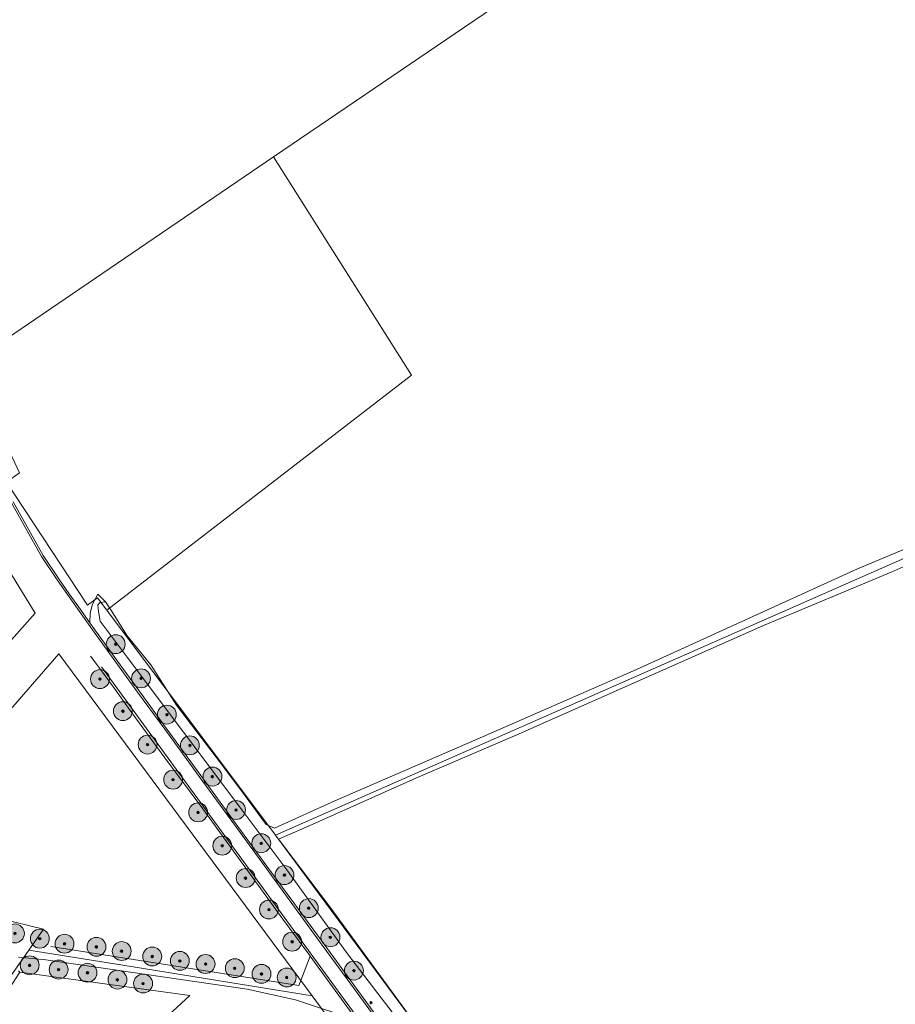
# Model space of a CAD drawing. Header units: metres. Extents: x 163543 to 168130, y 402678 to 405437.
# Tile 160 of 256: x 164645 to 164831, y 403675 to 403883. Entities that reach past the tile are written whole.
import ezdxf
from ezdxf.enums import TextEntityAlignment as Align

# ---------------------------------------------------------------- set-up
doc = ezdxf.new("R2010")
doc.units = ezdxf.units.M
doc.layers.get('0').update_dxf_attribs({"lineweight": 25})
doc.layers.add('X-CA190022.004-UO-ARC_Arcering$0$N-GV-GR-GRAS-A-200 GRASMENGSEL M1', color=62, linetype='Continuous', lineweight=18, transparency=0.5)
for name, color, linetype, lineweight in [('X-CA190022.004-UO-BGT_Ondergrond$0$GE_314_WGDRijbaanLokaleweg_Vlak_GEM', 253, 'Continuous', 9), ('X-CA190022.004-UO-BGT_Ondergrond$0$GE_367_OWGBerm_groenvoorziening_grasenk_GEM', 253, 'Continuous', 9), ('X-CA190022.004-UO-BGT_Ondergrond$0$GE_401_OTDErf_Vlak_GEM', 253, 'Continuous', 9), ('X-CA190022.004-UO-BGT_Ondergrond$0$GE_471_BTDBouwland_Vlak_GEM', 253, 'Continuous', 9), ('X-CA190022.004-UO-BGT_Ondergrond$0$GE_523_WTDGreppel_drogesloot_Vlak_GEM', 253, 'Continuous', 9), ('X-CA190022.004-UO-BGT_Ondergrond$0$GE_861_PALLichtmast_Punt_GEM', 253, 'Continuous', 9), ('X-CA190022.004-UO-KAD_Percelen$0$B-WE-KG-GRENS_PERCEEL-GV', 150, 'Continuous', 9)]:
    doc.layers.add(name, color=color, linetype=linetype, lineweight=lineweight)
doc.layers.add('X-CA190022.004-UO-DWM_Beplanting$0$B-WE-GR-BOOM-S AFKOMSTIG UIT BOMENBESTAND GEMEENTE', color=252, linetype='Continuous')
doc.layers.add('X-CA190022.004-UO-DWM_Beplanting$0$N-GV-GR-GRAS-A-200', color=7, linetype='Continuous')
doc.styles.add('X-CA190022.004-UO-BGT_Ondergrond$0$NLCS-ISO', font='NLCS-ISO.ttf')

# ---------------------------------------------------------------- blocks, each defined once
blk = doc.blocks.new('X-CA190022.004-UO-BGT_Ondergrond$0$N-SIE-WEG_LICHTMAST-SO')
h = blk.add_hatch(color=256)
h.paths.add_polyline_path([(1.2, 0.5, 0.658505), (-1.2, 0.5)])
h.paths.add_polyline_path([(-1.2, -0.5, 0.658505), (1.2, -0.5)])
at = {"flags": 128}
for points in [[(-2.2, 1.3), (-1.1, 0.6)], [(-1.2, 0.5), (1.2, 0.5)], [(0, 1.3), (0, 2.5)], [(1.1, 0.6), (2.2, 1.3)], [(-2.2, -1.3), (-1.1, -0.6)], [(-1.2, -0.5), (1.2, -0.5)], [(0, -1.3), (0, -2.5)], [(2.2, -1.3), (1.1, -0.6)]]:
    blk.add_lwpolyline(points, dxfattribs=at)
at = {"ltscale": 0.5}
blk.add_circle((0, 0), 1.27, dxfattribs=at)
at = {"style": 'X-CA190022.004-UO-BGT_Ondergrond$0$NLCS-ISO'}
blk.add_attdef('TYPE', text='', height=1.8, dxfattribs=at).set_placement((0, 2.5), align=Align.BOTTOM_CENTER)
blk = doc.blocks.new('X-CA190022.004-UO-BGT_Ondergrond$0$IMGEOLichtmastpaal')
at = {"xscale": 5, "yscale": 5, "zscale": 5}
blk.add_blockref('X-CA190022.004-UO-BGT_Ondergrond$0$N-SIE-WEG_LICHTMAST-SO', (0, 6.4), dxfattribs=at)
blk = doc.blocks.new('X-CA190022.004-UO-DWM_Beplanting$0$SGR-BOOM_01-SO')
at = {"linetype": 'ByBlock', "lineweight": 18}
h = blk.add_hatch(color=0, dxfattribs=at)
h.dxf.hatch_style = 1
edge = h.paths.add_edge_path()
edge.add_arc((0, 0), 0.25, 0, 360)
at = {"color": 0, "linetype": 'ByBlock', "lineweight": 18}
for radius in [2, 0.25]:
    blk.add_circle((0, 0), radius, dxfattribs=at)
blk = doc.blocks.new('X-CA190022.004-UO-DWM_Beplanting$0$IMGEOBoom')
at = {"transparency": 33554457}
h = blk.add_hatch(color=256, dxfattribs=at)
h.dxf.hatch_style = 1
edge = h.paths.add_edge_path()
edge.add_arc((0, 0), 100, 0, 360)
edge = h.paths.add_edge_path(flags=17)
edge.add_arc((0, 0), 12.5, 0, 360)
h = blk.add_hatch()
h.set_pattern_fill('ANGLE', color=256)
h.set_pattern_definition([(0, (0, 0), (0, 6.985), [5.08, -1.905]), (90, (0, 0), (-6.985, 4e-16), [5.08, -1.905])])
edge = h.paths.add_edge_path(flags=17)
edge.add_arc((0, 0), 12.5, 0, 360)
at = {"layer": 'X-CA190022.004-UO-DWM_Beplanting$0$N-GV-GR-GRAS-A-200'}
h = blk.add_hatch(color=256, dxfattribs=at)
h.dxf.hatch_style = 1
edge = h.paths.add_edge_path(flags=17)
edge.add_arc((0, 0), 12.5, 0, 360)
at = {"xscale": 50, "yscale": 50, "zscale": 50}
blk.add_blockref('X-CA190022.004-UO-DWM_Beplanting$0$SGR-BOOM_01-SO', (0, 0), dxfattribs=at)

msp = doc.modelspace()

# ---------------------------------------------------------------- hatches: boundary and pattern name
at = {"layer": 'X-CA190022.004-UO-ARC_Arcering$0$N-GV-GR-GRAS-A-200 GRASMENGSEL M1'}
h = msp.add_hatch(dxfattribs=at)
h.set_pattern_fill('AGR-GRAS_02-SO', color=256, scale=0.1, pattern_type=2)
h.set_pattern_definition([(0, (0, 0), (1, 1), [0.25, -0.75]), (0, (0.55, 0.6), (1, 1), [0.25, -0.75]), (90, (0.1, 0.35), (-1, 1), [0.25, -0.75]), (90, (0.5, 0.7), (-1, 1), [0.25, -0.75]), (45, (0.2, 0.7), (0, 1), [0.25, -1.164213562]), (135, (0.55, 0), (-1, 0), [0.25, -1.164213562]), (26.5650512, (0.25, 0.3), (1, 4e-10), [0.25, -1.986067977]), (26.5650512, (0.7, 0.8), (1, 4e-10), [0.25, -1.986067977]), (63.43494882, (0.7, 0), (5e-11, 1), [0.25, -1.986067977]), (63.43494882, (0.25, 0.45), (5e-11, 1), [0.25, -1.986067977]), (63.43494882, (0.6, 0.2), (5e-11, 1), [0.25, -1.986067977]), (116.5650512, (0, 0.55), (-4e-10, 1), [0.25, -1.986067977]), (153.43494882, (0.2, 0.15), (-1, 5e-11), [0.25, -1.986067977])])
h.paths.add_polyline_path([(165052.178, 403690.365), (165120.562, 403723.337), (165177.912, 403750.66, -0.0276279), (165180.67, 403751.792), (165185.737, 403753.551), (165185.423, 403754.457), (165180.178, 403753.209, 0.0276279), (165177.266, 403752.014), (165119.914, 403724.69), (165051.526, 403691.716), (164927.835, 403632.076), (164894.694, 403616.096), (164821.894, 403580.995, 0.1361887), (164810.434, 403570.944, -0.0435167), (164808.123, 403568.009), (164809.216, 403566.982, 0.0435167), (164811.688, 403570.122, -0.1361887), (164822.545, 403579.644), (164895.346, 403614.745), (164928.487, 403630.725)])

# ---------------------------------------------------------------- linework, layer by layer
at = {"layer": 'X-CA190022.004-UO-BGT_Ondergrond$0$GE_314_WGDRijbaanLokaleweg_Vlak_GEM', "flags": 128}
for points in [[(164722.247, 403669.774), (164716.183, 403678.114), (164709.537, 403687.194), (164702.351, 403697.026), (164696.519, 403704.996), (164690.603, 403713.145), (164683.279, 403723.167), (164675.988, 403733.179), (164670.209, 403741.032), (164665.415, 403747.625), (164660.663, 403754.229), (164657.414, 403758.812), (164653.176, 403764.775), (164649.874, 403769.77), (164643.515, 403781.141)], [(164643.515, 403781.141), (164649.874, 403769.77), (164653.176, 403764.775), (164657.414, 403758.812), (164660.663, 403754.229), (164665.415, 403747.625), (164670.209, 403741.032), (164675.988, 403733.179), (164683.279, 403723.167), (164690.603, 403713.145), (164696.519, 403704.996), (164702.351, 403697.026), (164709.537, 403687.194), (164716.183, 403678.114), (164722.247, 403669.774)], [(164643.864, 403781.336), (164650.216, 403769.978), (164653.506, 403765.001), (164655.733, 403761.867), (164657.74, 403759.043), (164660.116, 403755.693)], [(164660.116, 403755.693), (164660.988, 403754.462), (164665.739, 403747.86), (164670.532, 403741.268), (164676.31, 403733.415), (164683.602, 403723.403), (164690.926, 403713.38), (164696.843, 403705.231), (164702.674, 403697.262), (164709.86, 403687.431), (164716.506, 403678.35), (164722.571, 403670.01)], [(164662.553, 403746.388), (164706.987, 403685.538), (164719.021, 403669.058), (164718.698, 403668.822), (164718.166, 403669.55), (164706.813, 403685.098), (164706.664, 403685.302), (164701.016, 403692.929), (164692.565, 403704.528), (164684.035, 403716.297), (164675.992, 403727.092), (164669.028, 403736.66), (164665.303, 403741.803), (164661.794, 403746.59), (164660.236, 403748.64)], [(164719.021, 403669.058), (164706.987, 403685.538), (164662.553, 403746.388)], [(164651.824, 403687.168), (164704.366, 403678.909), (164704.773, 403679.938), (164706.813, 403685.098), (164718.166, 403669.55), (164712.02, 403673.089), (164709.179, 403674.036), (164703.68, 403675.87), (164693.438, 403678.131), (164650.774, 403684.362), (164644.998, 403684.87)]]:
    msp.add_lwpolyline(points, dxfattribs=at)
at = {"layer": 'X-CA190022.004-UO-BGT_Ondergrond$0$GE_367_OWGBerm_groenvoorziening_grasenk_GEM', "flags": 128}
for points in [[(164722.571, 403670.01), (164716.506, 403678.35), (164709.86, 403687.431), (164702.674, 403697.262), (164696.843, 403705.231), (164690.926, 403713.38), (164683.602, 403723.403), (164676.31, 403733.415), (164670.532, 403741.268), (164665.739, 403747.86), (164660.988, 403754.462), (164660.116, 403755.693), (164660.184, 403757.746), (164660.681, 403759.636), (164661.766, 403761.752), (164663.438, 403760.17)], [(164663.438, 403760.17), (164662.317, 403760.026), (164661.804, 403759.516), (164661.927, 403758.114), (164662.285, 403756.087), (164667.989, 403748.408), (164691.913, 403716.694), (164701.808, 403703.406), (164714.715, 403685.603), (164724.381, 403672.999)]]:
    msp.add_lwpolyline(points, dxfattribs=at)
at = {"layer": 'X-CA190022.004-UO-BGT_Ondergrond$0$GE_401_OTDErf_Vlak_GEM', "flags": 128}
for points in [[(164644.998, 403684.87), (164650.774, 403684.362), (164693.438, 403678.131), (164703.68, 403675.87), (164709.179, 403674.036)], [(164638.35, 403637.277), (164681.282, 403676.755), (164645.274, 403681.729), (164644.972, 403682.005)]]:
    msp.add_lwpolyline(points, dxfattribs=at)
at = {"layer": 'X-CA190022.004-UO-BGT_Ondergrond$0$GE_471_BTDBouwland_Vlak_GEM', "flags": 128}
for points in [[(164738.704, 403657.589), (164711.189, 403695.297), (164700.071, 403709.885), (164705.311, 403712.14), (164729.188, 403722.81), (164751.031, 403732.217), (164802.784, 403755.154), (164829.875, 403766.439), (164878.823, 403788.179), (164948.181, 403817.596), (164965.731, 403824.743), (164983.029, 403833.337), (165017.767, 403848.248), (165031.215, 403854.463), (165047.309, 403861.528), (165063.621, 403868.179), (165079.68, 403875.528), (165094.666, 403882.192), (165110.196, 403889.425)], [(164639.445, 403617.736), (164674.932, 403571.266), (164641.991, 403544.437), (164655.322, 403527.058), (164649.727, 403524.45), (164539.313, 403646.411), (164562.442, 403658.795), (164576.465, 403675.861), (164619.749, 403646.936), (164620.05, 403646.651), (164623.656, 403648.387), (164645.274, 403681.729), (164681.282, 403676.755), (164638.35, 403637.277), (164634.761, 403632.709), (164634.768, 403632.702), (164633.247, 403629.869), (164633.512, 403624.842), (164639.445, 403617.736)]]:
    msp.add_lwpolyline(points, dxfattribs=at)
at = {"layer": 'X-CA190022.004-UO-BGT_Ondergrond$0$GE_523_WTDGreppel_drogesloot_Vlak_GEM', "flags": 128}
for points in [[(165063.621, 403868.179), (165047.309, 403861.528), (165031.215, 403854.463), (165017.767, 403848.248), (164983.029, 403833.337), (164965.731, 403824.743), (164948.181, 403817.596), (164878.823, 403788.179), (164829.875, 403766.439), (164802.784, 403755.154), (164751.031, 403732.217), (164729.188, 403722.81), (164705.311, 403712.14), (164700.071, 403709.885), (164711.189, 403695.297), (164738.704, 403657.589)], [(164724.381, 403672.999), (164714.715, 403685.603), (164701.808, 403703.406), (164691.913, 403716.694), (164667.989, 403748.408), (164662.285, 403756.087), (164661.927, 403758.114), (164661.804, 403759.516), (164662.317, 403760.026), (164663.438, 403760.17), (164664.554, 403758.425), (164668.033, 403752.98), (164673.044, 403746.788), (164678.459, 403738.285), (164686.877, 403727.284), (164692.212, 403720.147), (164697.479, 403713.005), (164699.191, 403712.197), (164711.995, 403718.016), (164742.175, 403731.046), (164775.924, 403745.825), (164822.707, 403767.154), (164860.827, 403783.052)]]:
    msp.add_lwpolyline(points, dxfattribs=at)
at = {"layer": 'X-CA190022.004-UO-KAD_Percelen$0$B-WE-KG-GRENS_PERCEEL-GV', "flags": 128}
for points in [[(164699.024, 403854.342), (164728.262, 403808.118), (164663.685, 403758.357), (164699.405, 403710.75), (165013.384, 403848.933), (164989.098, 403903.524), (165038.988, 403926.972), (164915.238, 403980.011), (164896.593, 403988.653), (164799.251, 403922.478)], [(165112.96, 403892.75), (165013.384, 403848.933), (164699.405, 403710.75), (164782.888, 403598.044), (164827.139, 403618.955), (164891.876, 403652.217), (165174.211, 403781.023), (165147.929, 403847.659), (165142.318, 403859.073), (165133.014, 403872.153), (165124.362, 403881.795), (165115.178, 403891.433)], [(164663.685, 403758.357), (164728.262, 403808.118), (164699.024, 403854.342), (164634.394, 403810.405), (164645.222, 403787.472), (164642.451, 403785.473), (164659.615, 403759.431), (164661.722, 403760.973)], [(164607.075, 403711.173), (164648.524, 403757.711), (164625.778, 403794.738), (164605.643, 403838.152), (164505.142, 403763.995), (164504.742, 403763.7), (164561.67, 403733.526), (164575.938, 403725.977), (164576.103, 403725.898)], [(164707.202, 403676.7), (164653.557, 403749.163), (164616.756, 403706.864), (164640.967, 403693.066), (164650.298, 403690.833), (164647.195, 403686.411), (164668.834, 403682.913)], [(164616.756, 403706.864), (164613.843, 403703.516), (164609.245, 403698.231), (164600.355, 403703.628), (164595.182, 403706.768), (164575.66, 403678.594), (164619.699, 403647.22), (164647.195, 403686.411), (164650.298, 403690.833), (164640.967, 403693.066)], [(164647.195, 403686.411), (164619.699, 403647.22), (164575.66, 403678.594), (164564.256, 403662.135), (164558.185, 403658.044), (164494.199, 403624.297), (164545.056, 403561.645), (164512.506, 403539.358), (164547.782, 403558.103), (164610.511, 403591.436), (164638.33, 403616.453), (164699.351, 403671.327), (164715.475, 403665.526), (164707.202, 403676.7), (164668.834, 403682.913)]]:
    msp.add_lwpolyline(points, close=True, dxfattribs=at)
for points in [[(164625.558, 403886.13), (164627.359, 403884.429), (164606.674, 403863.903), (164611.096, 403857.983), (164625.515, 403830.201), (164634.394, 403810.405), (164699.024, 403854.342), (164799.251, 403922.478), (164759.06, 403952.023)], [(164746.055, 403624.153), (164758.818, 403606.816), (164771.579, 403589.482), (164774.865, 403585.072), (164787.129, 403591.173), (164782.888, 403598.044), (164699.405, 403710.75), (164663.685, 403758.357), (164661.722, 403760.973), (164659.615, 403759.431), (164642.451, 403785.473), (164645.222, 403787.472), (164634.394, 403810.405), (164625.515, 403830.201), (164611.096, 403857.983), (164606.674, 403863.903), (164600.273, 403873.433), (164599.577, 403873.307)], [(164588.57, 403867.874), (164599.341, 403851.977), (164605.643, 403838.152), (164625.778, 403794.738), (164648.524, 403757.711), (164607.075, 403711.173), (164600.355, 403703.628), (164609.245, 403698.231), (164613.843, 403703.516), (164616.756, 403706.864), (164653.557, 403749.163), (164707.202, 403676.7), (164715.475, 403665.526), (164746.055, 403624.153)]]:
    msp.add_lwpolyline(points, dxfattribs=at)

# ---------------------------------------------------------------- block references
at = {"layer": 'X-CA190022.004-UO-BGT_Ondergrond$0$GE_861_PALLichtmast_Punt_GEM', "xscale": 0.025, "yscale": 0.025, "zscale": 0.025}
msp.add_blockref('X-CA190022.004-UO-BGT_Ondergrond$0$IMGEOLichtmastpaal', (164719.66, 403675.09), dxfattribs=at)
at = {"layer": 'X-CA190022.004-UO-DWM_Beplanting$0$B-WE-GR-BOOM-S AFKOMSTIG UIT BOMENBESTAND GEMEENTE', "xscale": 0.02, "yscale": 0.02, "zscale": 0.02}
for p in [(164665.594, 403751.183), (164662.252, 403743.782), (164670.946, 403743.941), (164667.105, 403736.994), (164676.424, 403736.269), (164672.345, 403729.917), (164681.3, 403729.752), (164686.083, 403723.145), (164677.746, 403722.494), (164683.043, 403715.569), (164691.078, 403716.068), (164688.165, 403708.509), (164696.419, 403709.03), (164701.343, 403702.283), (164693.123, 403701.665), (164698.051, 403694.987), (164706.491, 403695.292), (164644.234, 403689.928), (164649.515, 403688.827), (164654.745, 403687.746), (164661.509, 403687.097), (164702.964, 403688.182), (164711.073, 403689.125), (164666.861, 403686.195), (164673.323, 403685.044), (164647.36, 403683.186), (164679.171, 403684.116), (164684.622, 403683.452), (164653.489, 403682.274), (164659.613, 403681.609), (164690.809, 403682.564), (164696.473, 403681.365), (164716.043, 403682.054), (164665.955, 403680.148), (164671.387, 403679.323), (164701.819, 403680.606)]:
    msp.add_blockref('X-CA190022.004-UO-DWM_Beplanting$0$IMGEOBoom', p, dxfattribs=at)

doc.saveas('drawing.dxf')
